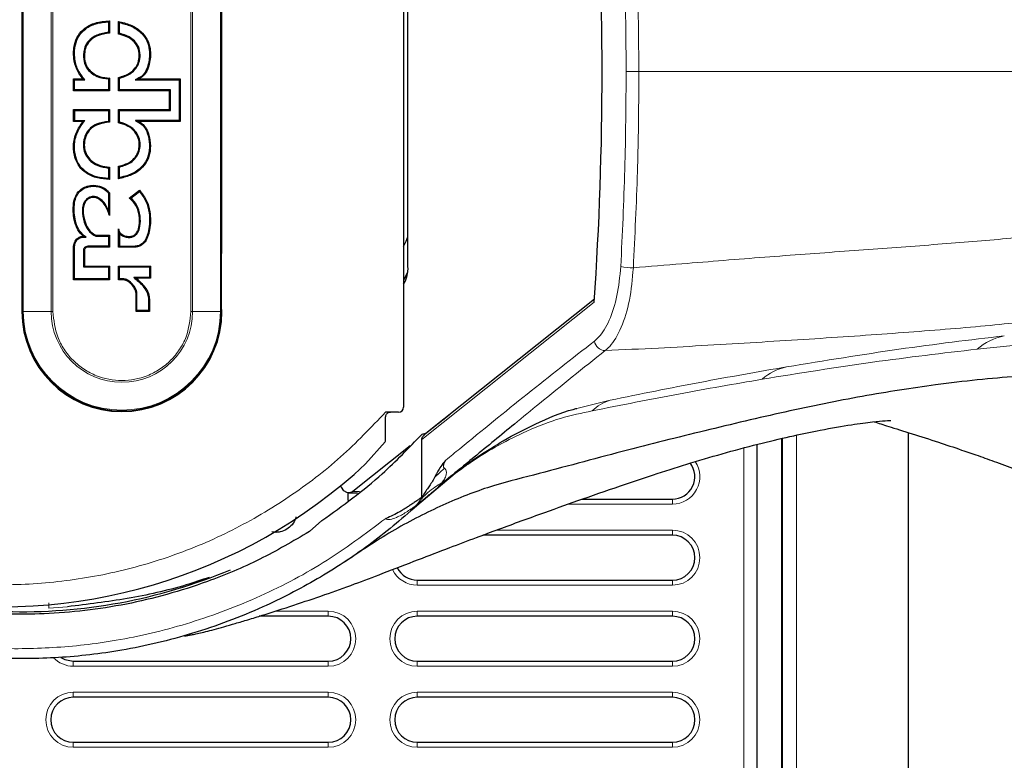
# Model space of a CAD drawing. Header units: millimetres. Extents: x 1 to 419, y 2 to 295.
# Tile 17 of 60: x 62 to 82, y 128 to 143. Entities that reach past the tile are written whole.
import ezdxf

# ---------------------------------------------------------------- set-up
doc = ezdxf.new("R2010")
doc.units = ezdxf.units.MM

msp = doc.modelspace()

# ---------------------------------------------------------------- linework, layer by layer
at = {"color": 7, "linetype": 'Continuous', "lineweight": 25}
for p, q in [((70.1359, 148.8743), (70.1359, 135.4526)), ((62.5026, 146.9635), (62.5026, 137.3635)), ((66.5026, 138.5679), (66.5026, 146.9635)), ((70.2232, 138.2635), (70.2232, 146.0635)), ((64.2379, 143.1548), (64.2379, 142.9445)), ((64.2555, 143.1726), (64.2555, 142.9283)), ((64.4342, 142.9102), (64.4342, 143.1595)), ((64.4518, 142.9244), (64.4518, 143.1382)), ((63.5382, 142.0137), (63.7239, 142.0137)), ((63.5382, 141.777), (63.5382, 142.0137)), ((63.5382, 142.0137), (63.5558, 141.996)), ((63.5558, 141.7946), (63.5558, 141.996)), ((63.5558, 141.996), (63.7637, 141.996)), ((63.7637, 141.996), (63.7239, 142.0137)), ((64.2379, 142.0126), (64.2379, 141.7946)), ((64.2555, 142.0289), (64.2555, 141.777)), ((64.4342, 141.7767), (64.4342, 142.0403)), ((64.4518, 141.7943), (64.4518, 142.0265)), ((64.8454, 142.0137), (64.7665, 141.996)), ((64.7665, 141.996), (65.6476, 141.996)), ((64.8454, 142.0137), (65.6652, 142.0137)), ((65.6652, 142.0137), (65.6476, 141.996)), ((65.6476, 141.996), (65.6476, 141.1801)), ((65.6652, 142.0137), (65.6652, 141.1625)), ((63.5382, 141.777), (63.5558, 141.7946)), ((64.2555, 141.777), (63.5382, 141.777)), ((64.2379, 141.7946), (63.5558, 141.7946)), ((64.2555, 141.777), (64.2379, 141.7946)), ((64.4342, 141.7767), (64.4518, 141.7943)), ((65.4581, 141.7767), (64.4342, 141.7767)), ((65.4758, 141.7943), (64.4518, 141.7943)), ((65.4581, 141.7767), (65.4758, 141.7943)), ((65.4581, 141.3992), (65.4581, 141.7767)), ((65.4758, 141.3815), (65.4758, 141.7943)), ((63.5382, 141.3992), (64.2555, 141.3992)), ((63.5382, 141.1625), (63.5382, 141.3992)), ((63.5558, 141.3815), (63.5382, 141.3992)), ((63.5558, 141.3815), (64.2379, 141.3815)), ((63.5558, 141.3815), (63.5558, 141.1801)), ((64.2555, 141.3992), (64.2379, 141.3815)), ((64.2379, 141.3815), (64.2379, 141.1639)), ((64.2555, 141.3992), (64.2555, 141.1478)), ((64.4342, 141.3992), (65.4581, 141.3992)), ((64.4342, 141.1355), (64.4342, 141.3992)), ((64.4342, 141.3992), (64.4518, 141.3815)), ((64.4518, 141.3815), (65.4758, 141.3815)), ((64.4518, 141.1494), (64.4518, 141.3815)), ((65.4581, 141.3992), (65.4758, 141.3815)), ((63.5382, 141.1625), (63.5558, 141.1801)), ((63.5558, 141.1801), (63.7613, 141.1801)), ((63.7233, 141.1625), (63.7613, 141.1801)), ((64.8463, 141.1625), (64.7737, 141.1801)), ((65.6476, 141.1801), (64.7737, 141.1801)), ((65.6652, 141.1625), (65.6476, 141.1801)), ((63.7233, 141.1625), (63.5382, 141.1625)), ((65.6652, 141.1625), (64.8463, 141.1625)), ((64.2379, 140.2322), (64.2379, 140.0206)), ((64.2555, 140.2482), (64.2555, 140.0026)), ((64.4342, 140.0184), (64.4342, 140.2662)), ((64.4518, 140.0394), (64.4518, 140.2518)), ((64.2379, 139.729), (64.2379, 139.3814)), ((64.2555, 139.7357), (64.2555, 139.2862)), ((64.6497, 139.6306), (64.8556, 139.7882)), ((64.6785, 139.6305), (64.8536, 139.7645)), ((64.4342, 138.6526), (64.4342, 139.0158)), ((63.7861, 138.8495), (63.7338, 138.8673)), ((63.986, 138.8893), (63.9832, 138.8717)), ((63.9832, 138.8717), (64.2379, 138.8717)), ((63.986, 138.8893), (64.2555, 138.8893)), ((64.2555, 138.8893), (64.2379, 138.8717)), ((64.2379, 138.8717), (64.2379, 138.6703)), ((64.2555, 138.8893), (64.2555, 138.6526)), ((64.4518, 138.9316), (64.4518, 138.6703)), ((63.5382, 137.9997), (63.5382, 138.6725)), ((63.5558, 138.0174), (63.5558, 138.6715)), ((63.8214, 138.6526), (63.8205, 138.6703)), ((64.2379, 138.6703), (63.8205, 138.6703)), ((64.2555, 138.6526), (63.8214, 138.6526)), ((64.2555, 138.6526), (64.2379, 138.6703)), ((64.4342, 138.6526), (64.4518, 138.6703)), ((64.7698, 138.6526), (64.4342, 138.6526)), ((64.4518, 138.6703), (64.7698, 138.6703)), ((63.7344, 138.5826), (63.7344, 138.2545)), ((63.752, 138.5826), (63.752, 138.2721)), ((66.4963, 137.4035), (66.4963, 138.5235)), ((66.497, 138.5635), (66.5026, 138.5679)), ((63.752, 138.2721), (63.7344, 138.2545)), ((63.7344, 138.2545), (64.2379, 138.2545)), ((63.752, 138.2721), (64.2555, 138.2721)), ((64.2555, 138.2721), (64.2379, 138.2545)), ((64.2379, 138.2545), (64.2379, 138.0174)), ((64.2555, 138.2721), (64.2555, 137.9997)), ((64.4342, 138.2719), (65.0718, 138.2719)), ((64.4342, 137.9997), (64.4342, 138.2719)), ((64.4342, 138.2719), (64.4518, 138.2542)), ((64.4518, 138.2542), (65.0542, 138.2542)), ((64.4518, 138.0174), (64.4518, 138.2542)), ((65.0718, 138.2719), (65.0542, 138.2542)), ((65.0542, 138.2542), (65.0542, 138.0458)), ((65.0718, 138.2719), (65.0718, 138.0282)), ((64.7903, 138.0282), (64.7398, 138.0458)), ((65.0542, 138.0458), (64.7398, 138.0458)), ((65.0718, 138.0282), (64.7903, 138.0282)), ((65.0718, 138.0282), (65.0542, 138.0458)), ((70.2151, 138.1413), (70.1359, 137.9928)), ((63.5382, 137.9997), (63.5558, 138.0174)), ((64.2555, 137.9997), (63.5382, 137.9997)), ((64.2379, 138.0174), (63.5558, 138.0174)), ((64.2555, 137.9997), (64.2379, 138.0174)), ((64.4342, 137.9997), (64.4518, 138.0174)), ((64.5089, 137.9997), (64.4342, 137.9997)), ((64.5089, 138.0174), (64.4518, 138.0174)), ((64.7871, 137.3636), (64.7871, 137.7218)), ((64.8047, 137.3812), (64.8047, 137.7218)), ((65.0351, 137.6061), (65.0351, 137.3812)), ((65.0528, 137.6061), (65.0528, 137.3636)), ((73.9519, 137.6086), (70.5504, 134.8978)), ((64.7871, 137.3636), (64.8047, 137.3812)), ((65.0528, 137.3636), (64.7871, 137.3636)), ((65.0351, 137.3812), (64.8047, 137.3812)), ((65.0528, 137.3636), (65.0351, 137.3812)), ((66.497, 137.3635), (66.497, 137.3635)), ((66.5025, 137.359), (66.497, 137.3635)), ((70.0359, 135.3526), (69.7759, 135.3526)), ((71.0457, 135.2926), (70.5755, 134.9203)), ((80.2339, 114.8885), (80.2339, 134.9438)), ((69.3771, 134.3168), (69.7663, 134.7607)), ((69.7663, 134.7607), (69.7759, 134.7754)), ((70.5007, 133.6479), (70.5007, 134.8026)), ((77.2007, 134.7054), (77.2007, 117.5635)), ((77.6907, 134.8239), (77.6907, 116.8335)), ((77.7107, 116.8335), (77.7107, 134.8286)), ((70.2686, 134.6773), (69.1203, 133.7682)), ((70.8605, 133.8891), (71.1332, 134.1087)), ((69.022, 133.7387), (69.022, 133.5881)), ((69.0399, 133.7372), (69.2142, 133.7372)), ((73.707, 133.6135), (75.5107, 133.6135)), ((68.5007, 133.1835), (68.2526, 132.9636)), ((67.5808, 132.9489), (67.5016, 132.9624)), ((75.5107, 132.8935), (71.718, 132.8935)), ((70.4107, 131.9935), (75.5107, 131.9935)), ((68.6307, 131.2735), (67.2493, 131.2735)), ((75.5107, 131.2735), (70.4107, 131.2735)), ((63.5307, 130.3735), (68.6307, 130.3735)), ((70.4107, 130.3735), (75.5107, 130.3735)), ((68.6307, 129.6535), (63.5307, 129.6535)), ((75.5107, 129.6535), (70.4107, 129.6535)), ((63.5307, 128.7535), (68.6307, 128.7535)), ((70.4107, 128.7535), (75.5107, 128.7535))]:
    msp.add_line(p, q, dxfattribs=at)
at = {"color": 7, "linetype": 'Continuous', "lineweight": 18}
for p, q in [((62.5164, 146.9635), (62.5164, 137.3635)), ((62.5311, 146.9635), (62.5311, 137.3635)), ((63.0879, 146.9635), (63.0879, 137.3635)), ((63.1233, 146.9635), (63.1233, 137.3635)), ((65.8818, 137.3635), (65.8818, 146.9635)), ((65.9172, 137.3635), (65.9172, 146.9635)), ((66.4741, 137.3635), (66.4741, 146.9635)), ((66.4887, 137.3635), (66.4887, 146.9635)), ((74.5865, 142.1635), (74.84, 142.1635)), ((64.7698, 138.6526), (64.7698, 138.6703)), ((63.752, 138.5826), (63.7344, 138.5826)), ((64.5089, 137.9997), (64.5089, 138.0174)), ((64.8047, 137.7218), (64.7871, 137.7218)), ((65.0528, 137.6061), (65.0351, 137.6061)), ((73.9478, 137.5497), (70.5007, 134.8026)), ((62.5164, 137.3635), (62.5026, 137.3635)), ((62.5311, 137.3635), (62.5164, 137.3635)), ((63.0879, 137.3635), (62.5311, 137.3635)), ((63.1233, 137.3635), (63.0879, 137.3635)), ((65.8818, 137.3635), (65.9172, 137.3635)), ((65.9172, 137.3635), (66.4741, 137.3635)), ((66.4741, 137.3635), (66.4887, 137.3635)), ((66.4887, 137.3635), (66.497, 137.3635)), ((82.7269, 136.7244), (81.6066, 136.6109)), ((73.6016, 135.427), (74.2666, 135.5912)), ((77.9934, 134.8937), (77.9934, 116.8126)), ((76.9407, 134.6368), (76.9407, 117.5835)), ((71.1249, 134.0938), (70.3987, 133.4774)), ((70.951, 134.2335), (70.7522, 134.046)), ((71.1249, 134.0938), (70.8823, 133.8978)), ((69.1203, 133.7682), (69.2541, 133.7682)), ((75.5107, 133.5135), (73.4251, 133.5135)), ((75.5107, 133.6135), (75.5107, 133.5135)), ((71.9869, 132.9935), (75.5107, 132.9935)), ((75.5107, 132.8935), (75.5107, 132.9935)), ((70.4107, 131.8935), (70.4107, 131.9935)), ((75.5107, 131.9935), (75.5107, 131.8935)), ((75.5107, 131.8935), (70.4107, 131.8935)), ((63.0402, 131.5379), (63.0402, 131.437)), ((63.0398, 131.437), (63.4169, 131.4626)), ((67.5634, 131.3735), (68.6307, 131.3735)), ((68.6307, 131.2735), (68.6307, 131.3735)), ((70.4107, 131.3735), (75.5107, 131.3735)), ((70.4107, 131.3735), (70.4107, 131.2735)), ((75.5107, 131.2735), (75.5107, 131.3735)), ((63.5307, 130.2735), (63.5307, 130.3735)), ((68.6307, 130.3735), (68.6307, 130.2735)), ((70.4107, 130.2735), (70.4107, 130.3735)), ((75.5107, 130.3735), (75.5107, 130.2735)), ((68.6307, 130.2735), (63.5307, 130.2735)), ((75.5107, 130.2735), (70.4107, 130.2735)), ((63.5307, 129.7535), (68.6307, 129.7535)), ((63.5307, 129.7535), (63.5307, 129.6535)), ((68.6307, 129.6535), (68.6307, 129.7535)), ((70.4107, 129.7535), (75.5107, 129.7535)), ((70.4107, 129.7535), (70.4107, 129.6535)), ((75.5107, 129.6535), (75.5107, 129.7535)), ((63.5307, 128.6535), (63.5307, 128.7535)), ((68.6307, 128.6535), (63.5307, 128.6535)), ((68.6307, 128.7535), (68.6307, 128.6535)), ((70.4107, 128.6535), (70.4107, 128.7535)), ((75.5107, 128.6535), (70.4107, 128.6535)), ((75.5107, 128.7535), (75.5107, 128.6535))]:
    msp.add_line(p, q, dxfattribs=at)
at = {"color": 7, "linetype": 'Continuous', "lineweight": 25, "flags": 128}
for points in [[(70.1359, 138.6614), (70.185, 138.7705), (70.2232, 138.8585)], [(69.1203, 133.7682), (69.0617, 133.7394), (69.0018, 133.744), (68.9441, 133.7816), (68.8917, 133.8503), (68.8756, 133.88)], [(63.2849, 130.4465), (63.3585, 130.4077), (63.5307, 130.3735)]]:
    msp.add_lwpolyline(points, dxfattribs=at)
at = {"color": 7, "linetype": 'Continuous', "lineweight": 25}
for centre, radius, start, end in [((6.6761, 142.1635), 67.4298, 356.076589, 3.923411), ((69.628, 138.2259), 0.5963, 328.38158, 3.60855), ((64.5026, 137.3635), 2, 180, 359.87199), ((70.0359, 135.4526), 0.1, 270, 360), ((62.1026, 142.1635), 10.7, 260.07454, 312.83308), ((75.5107, 134.0635), 0.45, 270, 37.43979), ((75.5107, 132.4435), 0.45, 270, 90), ((62.5007, 142.1635), 10.8, 268.23627, 292.72264), ((70.4107, 132.4435), 0.45, 206.64811, 270), ((68.6307, 130.8235), 0.45, 270, 90), ((70.4107, 130.8235), 0.45, 90, 270), ((75.5107, 130.8235), 0.45, 270, 90), ((63.5307, 129.2035), 0.45, 90, 270), ((68.6307, 129.2035), 0.45, 270, 90), ((70.4107, 129.2035), 0.45, 90, 270), ((75.5107, 129.2035), 0.45, 270, 90)]:
    msp.add_arc(centre, radius, start, end, dxfattribs=at)
at = {"color": 7, "linetype": 'Continuous', "lineweight": 18}
for centre, radius, start, end in [((74.7194, 139.3633), 1.1259, 257.65592, 270.55823), ((64.5026, 137.3635), 1.9861, 180, 360), ((64.5026, 137.3635), 1.9715, 180, 360), ((64.5026, 137.3635), 1.4146, 180, 360), ((82.426, 135.6349), 1.2744, 102.55987, 130.01636), ((74.1706, 136.801), 0.2184, 187.43793, 269.36527), ((78.0252, 135.2015), 1.0812, 102.27823, 131.53495), ((74.562, 134.6757), 0.962, 107.88448, 133.11062), ((75.5107, 134.0635), 0.55, 270, 33.50106), ((70.883, 133.8646), 0.0333, 91.15427, 132.44611), ((75.5107, 132.4435), 0.55, 270, 90), ((70.4107, 132.4435), 0.55, 205.69948, 270), ((68.6307, 130.8235), 0.55, 270, 90), ((70.4107, 130.8235), 0.55, 90, 270), ((75.5107, 130.8235), 0.55, 270, 90), ((63.5307, 130.8235), 0.55, 223.39695, 270), ((63.5307, 129.2035), 0.55, 90, 270), ((68.6307, 129.2035), 0.55, 270, 90), ((70.4107, 129.2035), 0.55, 90, 270), ((75.5107, 129.2035), 0.55, 270, 90)]:
    msp.add_arc(centre, radius, start, end, dxfattribs=at)
at = {"color": 7, "linetype": 'Continuous', "lineweight": 25}
for centre, major_axis, ratio, start_param, end_param in [((66.497, 138.5235), (0, 0.04), 0.0174551, 0.0139626, 1.5707963), ((66.497, 137.4035), (0, 0.04), 0.0174551, 1.5707963, 3.12763), ((71.7668, 129.5464), (18.1801, 2.8472), 0.2985871, 1.5895713, 1.593691)]:
    msp.add_ellipse(centre, major_axis=major_axis, ratio=ratio, start_param=start_param, end_param=end_param, dxfattribs=at)
at = {"color": 7, "linetype": 'Continuous', "lineweight": 18}
for points, knots in [([(74.5865, 142.1635), (74.582, 142.8142), (74.573, 144.1183), (74.5102, 145.4142), (74.4787, 146.0635)], [0, 0, 0, 0, 0.4989334, 1, 1, 1, 1]), ([(74.7304, 146.0895), (74.7376, 145.9572), (74.7734, 145.2957), (74.8257, 143.988), (74.835, 142.8089), (74.84, 142.1635)], [0, 0, 0, 0, 0.1016112, 0.5081906, 1, 1, 1, 1]), ([(74.4787, 138.2635), (74.5101, 138.91), (74.5729, 140.2058), (74.582, 141.51), (74.5865, 142.1635)], [0, 0, 0, 0, 0.4989333, 1, 1, 1, 1]), ([(74.84, 142.1635), (74.8398, 142.0301), (74.8385, 141.3633), (74.8176, 140.0508), (74.7612, 138.879), (74.7304, 138.2375)], [0, 0, 0, 0, 0.1016112, 0.5081906, 1, 1, 1, 1]), ([(74.84, 142.1635), (75.5787, 142.1635), (77.0581, 142.1635), (79.1289, 142.1635), (80.9142, 142.1635), (82.4194, 142.1635), (83.6813, 142.1635), (84.8251, 142.1635), (85.8484, 142.1635), (86.7183, 142.1635), (87.435, 142.1635), (88.038, 142.1635), (88.8909, 142.1635), (90.1222, 142.1635), (92.0107, 142.1635), (94.0985, 142.1635), (96.391, 142.1635), (98.87, 142.1635), (101.3338, 142.1635), (103.7524, 142.1635), (106.0555, 142.1635), (108.4254, 142.1635), (110.0208, 142.1635), (110.8184, 142.1635)], [0, 0, 0, 0, 0.0323622, 0.0648227, 0.097186, 0.1220962, 0.1470942, 0.1720924, 0.1970029, 0.2220217, 0.2471183, 0.272275, 0.297376, 0.3768647, 0.4563892, 0.5358773, 0.6127192, 0.6895934, 0.7664361, 0.8248049, 0.8831922, 0.9416015, 1, 1, 1, 1]), ([(74.7304, 138.2375), (75.0544, 138.2642), (75.9506, 138.3382), (77.3723, 138.4531), (78.9643, 138.5689), (80.4711, 138.679), (81.8801, 138.79), (83.18, 138.9106), (84.3668, 139.0386), (85.4308, 139.1726), (86.4191, 139.3171), (87.2677, 139.475), (87.9723, 139.6406), (88.5672, 139.7963), (89.1139, 139.9343), (89.94, 140.0927), (91.1597, 140.1969), (92.7706, 140.219), (94.5221, 140.1893), (96.3958, 140.1024), (98.4124, 139.9575), (100.5719, 139.7554), (102.9056, 139.4807), (105.394, 139.1393), (107.9663, 138.7566), (109.7067, 138.4866), (110.5752, 138.3512), (110.5752, 138.3512)], [0, 0, 0, 0, 0.01406874, 0.03890723, 0.06383864, 0.08877403, 0.11361796, 0.1384281, 0.16332631, 0.18822465, 0.21303495, 0.24182874, 0.27068097, 0.29967148, 0.32871736, 0.35767398, 0.42315304, 0.48863773, 0.55201946, 0.61544049, 0.67886121, 0.74224251, 0.80664619, 0.87108036, 0.93554906, 0.99999984, 1, 1, 1, 1]), ([(73.9541, 136.7728), (73.9819, 136.7967), (74.0905, 136.8904), (74.2587, 137.1687), (74.4198, 137.6647), (74.4591, 138.0639), (74.4787, 138.2635)], [0, 0, 0, 0, 0.1028051, 0.4024855, 0.7012221, 1, 1, 1, 1]), ([(74.7304, 138.2375), (74.7103, 138.0158), (74.67, 137.5727), (74.4975, 137.022), (74.316, 136.7131), (74.1983, 136.6092), (74.1682, 136.5827)], [0, 0, 0, 0, 0.2988517, 0.597577, 0.897207, 1, 1, 1, 1]), ([(63.1233, 137.3635), (63.1417, 137.19), (63.17, 136.9231), (63.342, 136.6019), (63.52, 136.3812), (63.741, 136.202), (64.0621, 136.0354), (64.5026, 135.9509), (64.943, 136.0354), (65.2641, 136.202), (65.4851, 136.3812), (65.6631, 136.6019), (65.8351, 136.9231), (65.8634, 137.19), (65.8818, 137.3635)], [0, 0, 0, 0, 0.1197284, 0.1841803, 0.25, 0.3158197, 0.3802716, 0.5, 0.6197284, 0.6841803, 0.75, 0.8158197, 0.8802716, 1, 1, 1, 1]), ([(82.5138, 137.1562), (82.4502, 137.1488), (81.9294, 137.0884), (80.7794, 136.9906), (79.0646, 136.8632), (77.2005, 136.7475), (75.5569, 136.6478), (74.5243, 136.5994), (74.1682, 136.5827)], [0, 0, 0, 0, 0.0298356, 0.2443904, 0.4583954, 0.6729661, 0.8872525, 1, 1, 1, 1]), ([(77.7953, 136.2579), (78.5553, 136.3816), (80.0785, 136.6296), (81.4578, 136.7956), (82.1489, 136.8788)], [0, 0, 0, 0, 0.498919, 1, 1, 1, 1]), ([(70.9815, 134.3937), (71.0744, 134.4696), (71.6152, 134.9115), (72.6039, 135.7199), (73.5041, 136.4218), (73.9541, 136.7728)], [0, 0, 0, 0, 0.0939633, 0.5469784, 1, 1, 1, 1]), ([(74.1682, 136.5827), (73.7293, 136.2334), (73.1211, 135.7495), (72.5194, 135.2524), (72.352, 135.1141)], [0, 0, 0, 0, 0.7217619, 1, 1, 1, 1]), ([(81.6066, 136.6109), (80.9173, 136.5302), (79.537, 136.3686), (78.0518, 136.1301), (77.3083, 136.0108)], [0, 0, 0, 0, 0.4993477, 1, 1, 1, 1]), ([(74.2666, 135.5912), (74.871, 135.7137), (76.0812, 135.959), (77.2235, 136.1582), (77.7953, 136.2579)], [0, 0, 0, 0, 0.499449, 1, 1, 1, 1]), ([(77.3083, 136.0108), (76.7535, 135.9147), (75.6431, 135.7224), (74.4843, 135.4928), (73.9046, 135.378)], [0, 0, 0, 0, 0.49967605, 1, 1, 1, 1]), ([(69.7759, 135.3526), (69.4838, 135.0464), (68.8926, 134.4265), (67.8576, 133.6381), (66.7199, 132.9685), (65.4931, 132.4496), (64.2098, 132.0924), (62.9026, 131.9086), (61.6018, 131.8817), (60.7532, 131.9991), (60.3341, 132.057)], [0, 0, 0, 0, 0.1214479, 0.2458902, 0.3724121, 0.5, 0.6275879, 0.7541098, 0.8785521, 1, 1, 1, 1]), ([(73.9046, 135.378), (73.697, 135.3351), (73.2777, 135.2485), (72.6435, 135.0048), (72.0378, 134.7005), (71.5423, 134.3984), (71.2414, 134.1789), (71.1249, 134.0938)], [0, 0, 0, 0, 0.2374854, 0.4796615, 0.6752438, 0.874216, 1, 1, 1, 1]), ([(70.9815, 134.3937), (70.9734, 134.3803), (70.96, 134.3581), (70.9456, 134.3271), (70.937, 134.302), (70.9331, 134.2821), (70.9335, 134.2649), (70.936, 134.2537), (70.9406, 134.2443), (70.9458, 134.2378), (70.9495, 134.2348), (70.951, 134.2335)], [0, 0, 0, 0, 0.303356, 0.5023434, 0.6365405, 0.7771887, 0.8407615, 0.8941211, 0.9331304, 0.9722109, 1, 1, 1, 1]), ([(70.951, 134.2335), (70.9534, 134.2316), (70.9581, 134.2279), (70.9649, 134.221), (70.971, 134.2135), (70.9785, 134.2023), (70.9854, 134.1873), (70.9962, 134.1467), (70.987, 134.0856), (70.9558, 134.0118), (70.9203, 133.9652), (70.9025, 133.9418)], [0, 0, 0, 0, 0.013795, 0.0268698, 0.0399642, 0.0538573, 0.0861871, 0.1258905, 0.3270513, 0.6620249, 1, 1, 1, 1]), ([(70.8823, 133.8978), (70.8798, 133.8958), (70.8567, 133.8767), (70.8152, 133.8422), (70.7549, 133.7918), (70.6856, 133.7339), (70.6033, 133.6654), (70.5003, 133.5803), (70.4263, 133.5205), (70.384, 133.4864)], [0, 0, 0, 0, 0.01478915, 0.13910425, 0.25014291, 0.37885983, 0.55755579, 0.7471268, 1, 1, 1, 1]), ([(70.902, 133.9413), (70.8851, 133.9221), (70.8638, 133.8979), (70.841, 133.8753), (70.8349, 133.8694), (70.8337, 133.8679), (70.8337, 133.8677), (70.8339, 133.8678), (70.8344, 133.8681), (70.8348, 133.8684), (70.8354, 133.8689), (70.8361, 133.8694), (70.8374, 133.8704), (70.8412, 133.8734), (70.8492, 133.8799), (70.8558, 133.8853), (70.8605, 133.8891)], [0, 0, 0, 0, 0.5924898, 0.7494535, 0.827988, 0.8476296, 0.8548586, 0.862398, 0.8651689, 0.8679666, 0.870004, 0.8720369, 0.8753509, 0.8838422, 0.9174965, 1, 1, 1, 1]), ([(70.3842, 133.487), (70.3195, 133.4403), (70.1952, 133.3505), (70.0213, 133.2558), (69.8939, 133.2092), (69.8242, 133.2034), (69.7973, 133.2124), (69.7866, 133.2203), (69.783, 133.2252), (69.7812, 133.2277)], [0, 0, 0, 0, 0.3511042, 0.6745924, 0.8658499, 0.9429215, 0.9731153, 0.9868298, 1, 1, 1, 1]), ([(70.3987, 133.4773), (70.3976, 133.4774), (70.3953, 133.4774), (70.3882, 133.4827), (70.384, 133.4862), (70.3839, 133.4863)], [0, 0, 0, 0, 0.49555802, 0.99111603, 1, 1, 1, 1]), ([(60.1807, 130.8337), (60.1807, 130.8337), (60.3664, 130.7982), (60.9219, 130.7052), (61.8944, 130.6153), (63.1155, 130.6245), (64.4222, 130.7714), (65.795, 131.0921), (67.1945, 131.6102), (68.5491, 132.3092), (69.3705, 132.9215), (69.7812, 133.2277)], [0, 0, 0, 0, 0.00000399, 0.06544107, 0.19221197, 0.31935419, 0.4459703, 0.58476737, 0.72353627, 0.86175804, 1, 1, 1, 1])]:
    msp.add_open_spline(points, degree=3, knots=knots, dxfattribs=at)
at = {"color": 7, "linetype": 'Continuous', "lineweight": 25}
for points, knots in [([(63.7239, 142.0137), (63.6783, 142.0754), (63.5872, 142.1987), (63.5296, 142.4377), (63.5368, 142.6722), (63.6181, 142.8844), (63.7642, 143.0416), (63.984, 143.153), (64.158, 143.1655), (64.2555, 143.1726)], [0, 0, 0, 0, 0.1389574, 0.2774748, 0.4394392, 0.5613731, 0.6840241, 0.8231349, 1, 1, 1, 1]), ([(63.7637, 141.996), (63.7116, 142.0605), (63.6072, 142.1898), (63.5462, 142.44), (63.5559, 142.6761), (63.6369, 142.8803), (63.78, 143.0306), (63.9878, 143.1339), (64.1503, 143.1475), (64.2379, 143.1548)], [0, 0, 0, 0, 0.1514689, 0.3037126, 0.4633206, 0.5818457, 0.701062, 0.8388706, 1, 1, 1, 1]), ([(64.2555, 143.1726), (64.2526, 143.1696), (64.2467, 143.1637), (64.2408, 143.1578), (64.2379, 143.1548)], [0, 0, 0, 0, 0.4999996, 1, 1, 1, 1]), ([(64.4342, 143.1595), (64.5142, 143.1414), (64.675, 143.1051), (64.877, 142.9837), (65.0149, 142.8133), (65.0824, 142.5964), (65.0725, 142.3733), (65.016, 142.189), (64.9398, 142.0713), (64.8757, 142.0322), (64.8454, 142.0137)], [0, 0, 0, 0, 0.1562107, 0.3137926, 0.4399578, 0.5666258, 0.7392169, 0.8579402, 0.9328387, 1, 1, 1, 1]), ([(64.4342, 143.1595), (64.4371, 143.156), (64.443, 143.1489), (64.4489, 143.1418), (64.4518, 143.1382)], [0, 0, 0, 0, 0.4999995, 1, 1, 1, 1]), ([(64.4518, 143.1382), (64.5316, 143.1188), (64.6922, 143.0798), (64.8867, 142.9511), (65.0118, 142.7793), (65.066, 142.5664), (65.0511, 142.3565), (64.9933, 142.1842), (64.9194, 142.0758), (64.8359, 142.0278), (64.7841, 142.0041), (64.7665, 141.996)], [0, 0, 0, 0, 0.1550036, 0.311603, 0.4303533, 0.549491, 0.7203866, 0.8212395, 0.8918579, 0.9630623, 1, 1, 1, 1]), ([(64.2379, 142.9445), (64.1557, 142.9314), (64.0224, 142.9102), (63.8633, 142.8088), (63.7704, 142.6897), (63.7303, 142.532), (63.734, 142.3762), (63.7911, 142.2316), (63.8837, 142.1303), (64.0317, 142.04), (64.1586, 142.0231), (64.2379, 142.0126)], [0, 0, 0, 0, 0.16183379, 0.26271663, 0.36428962, 0.45092232, 0.57854651, 0.66488445, 0.75116159, 0.84448344, 1, 1, 1, 1]), ([(64.2555, 142.9283), (64.1732, 142.9167), (64.0411, 142.898), (63.8826, 142.8019), (63.7897, 142.6886), (63.7484, 142.536), (63.7508, 142.3854), (63.8036, 142.2454), (63.8911, 142.1473), (64.0262, 142.0637), (64.1561, 142.0371), (64.2405, 142.0301), (64.2555, 142.0289)], [0, 0, 0, 0, 0.1638896, 0.2630365, 0.3628848, 0.4479448, 0.5734222, 0.6571955, 0.7409548, 0.8308582, 0.9700032, 1, 1, 1, 1]), ([(64.2555, 142.9283), (64.2526, 142.931), (64.2467, 142.9364), (64.2408, 142.9418), (64.2379, 142.9445)], [0, 0, 0, 0, 0.4999997, 1, 1, 1, 1]), ([(64.4342, 142.9102), (64.4371, 142.9126), (64.443, 142.9173), (64.4489, 142.922), (64.4518, 142.9244)], [0, 0, 0, 0, 0.4999998, 1, 1, 1, 1]), ([(64.4342, 142.0403), (64.5146, 142.0636), (64.6422, 142.1006), (64.7676, 142.2216), (64.837, 142.3429), (64.8542, 142.4856), (64.8352, 142.6363), (64.7556, 142.7561), (64.6236, 142.8586), (64.5092, 142.8898), (64.4342, 142.9102)], [0, 0, 0, 0, 0.1885145, 0.2990875, 0.3904595, 0.5039073, 0.6223677, 0.7313231, 0.824022, 1, 1, 1, 1]), ([(64.4518, 142.0265), (64.5318, 142.0513), (64.6606, 142.0914), (64.7874, 142.2171), (64.8568, 142.3466), (64.8728, 142.4983), (64.847, 142.6552), (64.7601, 142.7768), (64.6296, 142.8739), (64.5197, 142.9051), (64.4518, 142.9244)], [0, 0, 0, 0, 0.1860976, 0.2995182, 0.3937247, 0.5129992, 0.6377081, 0.7442482, 0.8420574, 1, 1, 1, 1]), ([(64.2555, 142.0289), (64.2526, 142.0262), (64.2467, 142.0207), (64.2408, 142.0153), (64.2379, 142.0126)], [0, 0, 0, 0, 0.4999998, 1, 1, 1, 1]), ([(64.4518, 142.0265), (64.4489, 142.0288), (64.443, 142.0334), (64.4371, 142.038), (64.4342, 142.0403)], [0, 0, 0, 0, 0.5, 1, 1, 1, 1]), ([(64.2379, 140.0206), (64.156, 140.0276), (63.9915, 140.0417), (63.7839, 140.1403), (63.6432, 140.2878), (63.5616, 140.4802), (63.5394, 140.7197), (63.6088, 140.977), (63.7119, 141.1143), (63.7613, 141.1801)], [0, 0, 0, 0, 0.1512297, 0.303853, 0.4125049, 0.5210388, 0.6842886, 0.8488378, 1, 1, 1, 1]), ([(64.7737, 141.1801), (64.8217, 141.1557), (64.9186, 141.1066), (65.0147, 140.9495), (65.0599, 140.7534), (65.0557, 140.5407), (64.9844, 140.3461), (64.8386, 140.1833), (64.6493, 140.0847), (64.5082, 140.0523), (64.4518, 140.0394)], [0, 0, 0, 0, 0.1008501, 0.2035246, 0.3372368, 0.4818016, 0.6027324, 0.7241946, 0.8897875, 1, 1, 1, 1]), ([(64.2555, 140.0026), (64.1736, 140.0082), (64.0091, 140.0195), (63.7968, 140.1112), (63.6444, 140.254), (63.5517, 140.4451), (63.5218, 140.6836), (63.5749, 140.9461), (63.6745, 141.0913), (63.7233, 141.1625)], [0, 0, 0, 0, 0.1493156, 0.2998538, 0.4118451, 0.5238792, 0.680699, 0.8436399, 1, 1, 1, 1]), ([(64.2379, 141.1639), (64.1556, 141.1528), (64.026, 141.1351), (63.8714, 141.0412), (63.784, 140.9286), (63.736, 140.7903), (63.728, 140.6436), (63.7685, 140.4997), (63.853, 140.3806), (63.9919, 140.2829), (64.1288, 140.2449), (64.2187, 140.2344), (64.2379, 140.2322)], [0, 0, 0, 0, 0.1615886, 0.2547581, 0.3484014, 0.4364892, 0.5396839, 0.6327893, 0.7258641, 0.8215998, 0.9619459, 1, 1, 1, 1]), ([(64.2555, 141.1478), (64.1732, 141.1379), (64.0451, 141.1225), (63.891, 141.0345), (63.8042, 140.9283), (63.7557, 140.7968), (63.745, 140.6571), (63.7797, 140.5179), (63.858, 140.4013), (63.9877, 140.3049), (64.1284, 140.2624), (64.2252, 140.2516), (64.2555, 140.2482)], [0, 0, 0, 0, 0.1635515, 0.2547934, 0.3465888, 0.4313163, 0.5309297, 0.6217868, 0.7126714, 0.8054443, 0.9391305, 1, 1, 1, 1]), ([(64.2555, 141.1478), (64.2526, 141.1505), (64.2467, 141.1559), (64.2408, 141.1613), (64.2379, 141.1639)], [0, 0, 0, 0, 0.4999999, 1, 1, 1, 1]), ([(64.8463, 141.1625), (64.8746, 141.1437), (64.9425, 141.0988), (65.0245, 140.9679), (65.074, 140.7823), (65.0774, 140.5693), (65.016, 140.3658), (64.878, 140.1909), (64.6728, 140.0725), (64.5127, 140.0362), (64.4342, 140.0184)], [0, 0, 0, 0, 0.0645281, 0.1546197, 0.2874365, 0.4289818, 0.5574136, 0.6864303, 0.8460871, 1, 1, 1, 1]), ([(64.4342, 141.1355), (64.4371, 141.1379), (64.443, 141.1425), (64.4489, 141.1471), (64.4518, 141.1494)], [0, 0, 0, 0, 0.4999998, 1, 1, 1, 1]), ([(64.4342, 140.2662), (64.5151, 140.2882), (64.6404, 140.3222), (64.7718, 140.4405), (64.8368, 140.5585), (64.856, 140.6935), (64.8378, 140.8316), (64.7675, 140.9573), (64.6465, 141.0654), (64.5265, 141.1127), (64.4479, 141.1321), (64.4342, 141.1355)], [0, 0, 0, 0, 0.1891449, 0.2925901, 0.3965032, 0.4915372, 0.6009511, 0.7103056, 0.8142843, 0.9674141, 1, 1, 1, 1]), ([(64.4518, 140.2518), (64.5323, 140.2753), (64.6587, 140.3122), (64.7909, 140.4356), (64.856, 140.56), (64.874, 140.7016), (64.8521, 140.8454), (64.7761, 140.9748), (64.6439, 141.0904), (64.5248, 141.127), (64.4518, 141.1494)], [0, 0, 0, 0, 0.1864995, 0.292731, 0.3994387, 0.4972125, 0.611055, 0.7218875, 0.8294781, 1, 1, 1, 1]), ([(64.2555, 140.2482), (64.2526, 140.2455), (64.2467, 140.2402), (64.2408, 140.2348), (64.2379, 140.2322)], [0, 0, 0, 0, 0.4999997, 1, 1, 1, 1]), ([(64.4342, 140.2662), (64.4371, 140.2638), (64.443, 140.259), (64.4489, 140.2542), (64.4518, 140.2518)], [0, 0, 0, 0, 0.4999997, 1, 1, 1, 1]), ([(64.2555, 140.0026), (64.2526, 140.0056), (64.2467, 140.0116), (64.2408, 140.0176), (64.2379, 140.0206)], [0, 0, 0, 0, 0.4999997, 1, 1, 1, 1]), ([(64.4342, 140.0184), (64.4371, 140.0219), (64.443, 140.0288), (64.4489, 140.0358), (64.4518, 140.0394)], [0, 0, 0, 0, 0.4999992, 1, 1, 1, 1]), ([(63.7338, 138.8673), (63.7035, 138.8956), (63.6289, 138.9651), (63.5473, 139.1623), (63.5207, 139.3878), (63.5439, 139.597), (63.6041, 139.7326), (63.6965, 139.8229), (63.8143, 139.8746), (63.9483, 139.8936), (64.0901, 139.8687), (64.1925, 139.8026), (64.2394, 139.7528), (64.2555, 139.7357)], [0, 0, 0, 0, 0.0740434, 0.1820149, 0.3741155, 0.4786248, 0.5572278, 0.6363126, 0.7050423, 0.7855953, 0.8770345, 0.957682, 1, 1, 1, 1]), ([(63.7861, 138.8495), (63.7391, 138.8881), (63.6447, 138.9655), (63.5608, 139.1839), (63.5382, 139.4037), (63.5648, 139.6038), (63.6229, 139.7281), (63.7126, 139.8118), (63.826, 139.8592), (63.955, 139.8757), (64.0905, 139.849), (64.1833, 139.7862), (64.2251, 139.7424), (64.2379, 139.729)], [0, 0, 0, 0, 0.1085752, 0.2180391, 0.412399, 0.5056694, 0.5810076, 0.6568097, 0.7224019, 0.8011482, 0.8899622, 0.9665311, 1, 1, 1, 1]), ([(64.2379, 139.3814), (64.2114, 139.4377), (64.1684, 139.5293), (64.0726, 139.6155), (63.994, 139.6566), (63.9217, 139.665), (63.8547, 139.6499), (63.7949, 139.6134), (63.7449, 139.5535), (63.7108, 139.4568), (63.7112, 139.2973), (63.7489, 139.1231), (63.832, 138.9794), (63.9086, 138.9028), (63.9628, 138.8802), (63.9832, 138.8717)], [0, 0, 0, 0, 0.1277395, 0.2079017, 0.2630423, 0.3095184, 0.3559592, 0.4031615, 0.452694, 0.5150507, 0.6118903, 0.7807515, 0.8785489, 0.9543444, 1, 1, 1, 1]), ([(64.2555, 139.2862), (64.2273, 139.3641), (64.1877, 139.4732), (64.0862, 139.5817), (64.0133, 139.6312), (63.9391, 139.6475), (63.8761, 139.6387), (63.8191, 139.6095), (63.7729, 139.5628), (63.7377, 139.4891), (63.7217, 139.3551), (63.7507, 139.1898), (63.8145, 139.0338), (63.8949, 138.9339), (63.9583, 138.9029), (63.986, 138.8893)], [0, 0, 0, 0, 0.1668861, 0.2339826, 0.3013521, 0.3439027, 0.3864802, 0.4289086, 0.4730114, 0.5185198, 0.5936844, 0.7451286, 0.8568031, 0.937288, 1, 1, 1, 1]), ([(64.2555, 139.7357), (64.2526, 139.7346), (64.2467, 139.7324), (64.2408, 139.7301), (64.2379, 139.729)], [0, 0, 0, 0, 0.4999999, 1, 1, 1, 1]), ([(64.4342, 139.0158), (64.4401, 138.996), (64.4512, 138.9588), (64.4875, 138.9135), (64.5449, 138.8787), (64.6149, 138.8605), (64.6917, 138.8625), (64.7537, 138.8885), (64.8034, 138.9412), (64.8451, 139.0339), (64.8603, 139.1944), (64.843, 139.3859), (64.7519, 139.5421), (64.6792, 139.6051), (64.6497, 139.6306)], [0, 0, 0, 0, 0.05032, 0.0945522, 0.1386762, 0.2129235, 0.2686935, 0.3248196, 0.3725186, 0.4432512, 0.5698092, 0.7643996, 0.9047683, 1, 1, 1, 1]), ([(64.4518, 138.9316), (64.4658, 138.9161), (64.4977, 138.8809), (64.5688, 138.853), (64.6449, 138.8403), (64.7187, 138.8519), (64.7781, 138.8853), (64.8271, 138.9459), (64.8693, 139.0567), (64.8781, 139.2307), (64.8441, 139.4365), (64.7502, 139.5682), (64.6899, 139.6206), (64.6785, 139.6305)], [0, 0, 0, 0, 0.0525591, 0.1194364, 0.1889993, 0.2473388, 0.3059323, 0.3578489, 0.442693, 0.6025447, 0.7964895, 0.9618109, 1, 1, 1, 1]), ([(64.6497, 139.6306), (64.6546, 139.6306), (64.6643, 139.6307), (64.6738, 139.6305), (64.6785, 139.6305)], [0, 0, 0, 0, 0.49999345, 1, 1, 1, 1]), ([(64.8556, 139.7882), (64.9054, 139.7241), (65.0046, 139.5962), (65.0808, 139.3197), (65.0781, 139.065), (65.0219, 138.8539), (64.9621, 138.74), (64.8784, 138.6752), (64.8157, 138.6542), (64.779, 138.6529), (64.7698, 138.6526)], [0, 0, 0, 0, 0.1813704, 0.3620746, 0.6352487, 0.7445947, 0.8550733, 0.9170827, 0.9793509, 1, 1, 1, 1]), ([(64.8536, 139.7645), (64.9013, 139.6999), (64.9965, 139.5712), (65.065, 139.2962), (65.0585, 139.0524), (65.0034, 138.8597), (64.9545, 138.7621), (64.884, 138.6992), (64.8219, 138.673), (64.7827, 138.6709), (64.7698, 138.6703)], [0, 0, 0, 0, 0.1873196, 0.3739507, 0.6555808, 0.7504556, 0.845976, 0.9077315, 0.9697469, 1, 1, 1, 1]), ([(64.8556, 139.7882), (64.8553, 139.7842), (64.8547, 139.7764), (64.854, 139.7684), (64.8536, 139.7645)], [0, 0, 0, 0, 0.4999992, 1, 1, 1, 1]), ([(64.2555, 139.2862), (64.2529, 139.3002), (64.2471, 139.3321), (64.2412, 139.3637), (64.2379, 139.3814)], [0, 0, 0, 0, 0.4378128, 1, 1, 1, 1]), ([(64.4518, 138.9316), (64.4485, 138.9423), (64.4417, 138.9642), (64.4367, 138.9983), (64.4342, 139.0158)], [0, 0, 0, 0, 0.488179, 1, 1, 1, 1]), ([(63.5382, 138.6725), (63.5441, 138.7003), (63.5559, 138.7559), (63.6013, 138.8189), (63.6565, 138.8557), (63.7006, 138.8664), (63.7265, 138.8671), (63.7338, 138.8673)], [0, 0, 0, 0, 0.2793705, 0.5589448, 0.7433111, 0.9273979, 1, 1, 1, 1]), ([(63.5558, 138.6715), (63.5614, 138.6973), (63.5725, 138.7489), (63.6145, 138.8068), (63.6651, 138.84), (63.7219, 138.852), (63.7623, 138.8504), (63.7861, 138.8495)], [0, 0, 0, 0, 0.2392039, 0.4785906, 0.6307707, 0.7826164, 1, 1, 1, 1]), ([(63.5382, 138.6725), (63.5399, 138.6724), (63.5435, 138.6722), (63.5494, 138.6719), (63.5535, 138.6717), (63.5558, 138.6715)], [0, 0, 0, 0, 0.30033, 0.60066, 1, 1, 1, 1]), ([(63.8205, 138.6703), (63.8071, 138.6677), (63.7843, 138.6634), (63.7568, 138.6447), (63.7409, 138.6219), (63.735, 138.6), (63.7345, 138.5871), (63.7344, 138.5826)], [0, 0, 0, 0, 0.29842323, 0.5069537, 0.7170418, 0.89997946, 1, 1, 1, 1]), ([(63.8214, 138.6526), (63.8111, 138.6507), (63.7932, 138.6473), (63.7721, 138.6341), (63.7592, 138.618), (63.7529, 138.6003), (63.7523, 138.5883), (63.752, 138.5826)], [0, 0, 0, 0, 0.286026, 0.4956666, 0.6699512, 0.8437835, 1, 1, 1, 1]), ([(64.7398, 138.0458), (64.8035, 137.994), (64.9104, 137.9072), (65.004, 137.7583), (65.0344, 137.6602), (65.035, 137.6147), (65.0351, 137.6061)], [0, 0, 0, 0, 0.4473476, 0.7506289, 0.9527641, 1, 1, 1, 1]), ([(64.7903, 138.0282), (64.8513, 137.9732), (64.9491, 137.8849), (65.0378, 137.7338), (65.0482, 137.6452), (65.0528, 137.6061)], [0, 0, 0, 0, 0.4804686, 0.7709842, 1, 1, 1, 1]), ([(64.8047, 137.7218), (64.8018, 137.7424), (64.7932, 137.802), (64.738, 137.89), (64.6621, 137.9669), (64.5804, 138.0108), (64.5308, 138.0154), (64.5089, 138.0174)], [0, 0, 0, 0, 0.1377849, 0.3985169, 0.6709476, 0.8543022, 1, 1, 1, 1]), ([(64.7871, 137.7218), (64.7838, 137.7424), (64.7746, 137.8001), (64.7197, 137.8842), (64.6469, 137.9562), (64.5708, 137.9946), (64.5272, 137.9982), (64.5089, 137.9997)], [0, 0, 0, 0, 0.1473164, 0.411476, 0.6914182, 0.8704666, 1, 1, 1, 1]), ([(101.7138, 130.6689), (100.6078, 131.0934), (98.3965, 131.9421), (95.0874, 133.1697), (91.8022, 134.3101), (89.2531, 135.0845), (87.4741, 135.5854), (86.3646, 135.8358), (85.1639, 136.0085), (83.9021, 136.1218), (82.4342, 136.0848), (80.8946, 135.9284), (79.3319, 135.6816), (77.7797, 135.3676), (76.1585, 134.9835), (74.7756, 134.6367), (73.6297, 134.3325), (72.7358, 134.0925), (71.8237, 133.8699), (70.8644, 133.4841), (69.897, 132.9897), (69.2777, 132.5735), (68.9686, 132.3658)], [0, 0, 0, 0, 0.1273348, 0.2545881, 0.3816911, 0.5086013, 0.5508632, 0.5930049, 0.6349651, 0.6767523, 0.7183259, 0.7595258, 0.7936886, 0.8272887, 0.8605157, 0.8939426, 0.9115395, 0.929208, 0.946938, 0.9646654, 0.9823639, 1, 1, 1, 1]), ([(69.7759, 135.2526), (69.7769, 135.2637), (69.7791, 135.2859), (69.796, 135.3158), (69.8211, 135.3384), (69.8493, 135.3508), (69.8681, 135.3521), (69.8759, 135.3526)], [0, 0, 0, 0, 0.2125185, 0.4250052, 0.6381148, 0.8514101, 1, 1, 1, 1]), ([(71.672, 134.4885), (71.8233, 134.5882), (72.1857, 134.827), (72.8104, 135.1385), (73.3134, 135.3579), (73.5763, 135.421), (73.6016, 135.427)], [0, 0, 0, 0, 0.2360987, 0.5656075, 0.9580449, 1, 1, 1, 1]), ([(65.7558, 130.883), (65.7539, 130.8815), (65.7477, 130.8765), (65.8271, 130.8901), (65.9309, 130.9095), (66.0265, 130.9292), (66.1644, 130.9618), (66.3404, 131.0071), (66.5513, 131.065), (66.7861, 131.1326), (67.0443, 131.2098), (67.4427, 131.3328), (67.926, 131.4879), (68.5424, 131.6965), (69.136, 131.9094), (69.7594, 132.1445), (70.3967, 132.3931), (71.0235, 132.6325), (71.5622, 132.8359), (72.0407, 133.0139), (72.4957, 133.1809), (73.0545, 133.3831), (73.7574, 133.6325), (74.5095, 133.8921), (75.2343, 134.1374), (75.9103, 134.3497), (76.6142, 134.5542), (77.303, 134.7356), (77.93, 134.8831), (78.5385, 135.0092), (79.0842, 135.1032), (79.5196, 135.1595), (79.7743, 135.1825), (79.8875, 135.1868), (79.88, 135.1873), (79.8782, 135.1874)], [0, 0, 0, 0, 0.0128692, 0.0416365, 0.057199, 0.0723545, 0.084923, 0.095835, 0.1065351, 0.118483, 0.132697, 0.1497351, 0.1904113, 0.2293922, 0.2656297, 0.2993303, 0.3403617, 0.3754737, 0.4047809, 0.4290372, 0.4531375, 0.4786169, 0.5196329, 0.5667249, 0.6021927, 0.6413729, 0.6846166, 0.7309356, 0.7745758, 0.8147791, 0.8686187, 0.9148723, 0.9545631, 0.9888094, 1, 1, 1, 1]), ([(69.7759, 134.7754), (69.7759, 134.8156), (69.7759, 134.9092), (69.7759, 135.0841), (69.7759, 135.2063), (69.7759, 135.2526)], [0, 0, 0, 0, 0.3185129, 0.74162009, 1, 1, 1, 1]), ([(72.352, 135.1141), (72.0847, 134.8938), (71.5878, 134.4842), (71.0904, 134.0772), (70.8605, 133.8891)], [0, 0, 0, 0, 0.5378349, 1, 1, 1, 1]), ([(79.5468, 135.1598), (79.6348, 135.1317), (79.8234, 135.0715), (80.2926, 134.9268), (80.7986, 134.7628), (81.2346, 134.6171), (81.638, 134.4782), (82.0142, 134.3452), (82.4414, 134.1896), (82.884, 134.0228), (83.3077, 133.8576), (83.6753, 133.7101), (83.9985, 133.5773), (84.3071, 133.4477), (84.6331, 133.308), (85.0051, 133.1448), (85.4115, 132.9621), (85.8379, 132.7654), (86.2473, 132.5718), (86.6225, 132.3906), (86.9671, 132.2212), (87.3108, 132.0495), (87.6745, 131.8648), (88.0566, 131.6677), (88.4244, 131.475), (88.7794, 131.2865), (89.1366, 131.0948), (89.5417, 130.8747), (90.0095, 130.6174), (90.5421, 130.3208), (91.1409, 129.9836), (91.5639, 129.7423), (91.7864, 129.6154)], [0, 0, 0, 0, 0.0409129, 0.0877018, 0.1331466, 0.170781, 0.1955951, 0.2234363, 0.2562023, 0.2937427, 0.3259981, 0.3544044, 0.3789201, 0.400935, 0.4262058, 0.4553696, 0.4884604, 0.5220452, 0.5560147, 0.5852157, 0.6110241, 0.6383247, 0.6675307, 0.6982507, 0.730287, 0.7563856, 0.7842686, 0.8170307, 0.8549385, 0.8980356, 0.9463711, 1, 1, 1, 1]), ([(68.5007, 133.1835), (68.9155, 133.4824), (69.6306, 133.9977), (70.2434, 134.6389), (70.5007, 134.9081)], [0, 0, 0, 0, 0.580015, 1, 1, 1, 1]), ([(70.5007, 134.8026), (70.5021, 134.815), (70.505, 134.8398), (70.5233, 134.873), (70.5418, 134.8892), (70.5509, 134.8973)], [0, 0, 0, 0, 0.3363218, 0.6709264, 1, 1, 1, 1]), ([(71.0066, 134.0011), (71.0888, 134.0675), (71.3561, 134.2835), (71.6751, 134.5074), (71.9044, 134.6408), (71.9495, 134.667)], [0, 0, 0, 0, 0.262819, 0.8549731, 1, 1, 1, 1]), ([(70.9815, 134.3937), (70.981, 134.3931), (70.9681, 134.3784), (70.9265, 134.3298), (70.8462, 134.2289), (70.7868, 134.1133), (70.7522, 134.046)], [0, 0, 0, 0, 0.0061862, 0.1574754, 0.5098722, 1, 1, 1, 1]), ([(70.7522, 134.046), (70.7435, 134.0284), (70.7175, 133.9755), (70.6792, 133.9161), (70.6404, 133.8595), (70.6159, 133.8249), (70.5915, 133.7901), (70.5672, 133.7549), (70.5433, 133.7181), (70.5212, 133.6824), (70.5086, 133.6613), (70.5007, 133.6479)], [0, 0, 0, 0, 0.1130523, 0.3392108, 0.4521427, 0.5650679, 0.6215303, 0.734459, 0.8473939, 0.9038576, 1, 1, 1, 1]), ([(70.5007, 133.6479), (70.4784, 133.6329), (70.4449, 133.6102), (70.3892, 133.5725), (70.3335, 133.5348), (70.2663, 133.49), (70.1986, 133.4461), (70.1301, 133.4033), (69.9961, 133.3236), (69.8792, 133.2642), (69.7824, 133.2281), (69.7812, 133.2277)], [0, 0, 0, 0, 0.0966205, 0.1449307, 0.2415513, 0.3381727, 0.4347956, 0.5314205, 0.6280484, 0.9953778, 1, 1, 1, 1]), ([(70.3987, 133.4773), (70.084, 133.2089), (69.4534, 132.671), (68.4141, 132.0003), (67.2364, 131.3904), (65.9198, 130.9014), (64.5397, 130.5742), (63.2244, 130.4246), (61.9966, 130.4159), (61.014, 130.5044), (60.4579, 130.6038), (60.2685, 130.6376)], [0, 0, 0, 0, 0.1050676, 0.2104884, 0.3155214, 0.4470751, 0.5786528, 0.6982639, 0.8183752, 0.9381302, 1, 1, 1, 1]), ([(67.9818, 133.2601), (67.9801, 133.2485), (67.9713, 133.1903), (67.9098, 133.0983), (67.8044, 133.0038), (67.6867, 132.9556), (67.6102, 132.9508), (67.5808, 132.9489)], [0, 0, 0, 0, 0.0641411, 0.3222458, 0.5803504, 0.8384551, 1, 1, 1, 1]), ([(68.2526, 132.9636), (67.924, 132.7719), (67.262, 132.3856), (66.2981, 131.9846), (65.4037, 131.6976), (64.5829, 131.5042), (63.7596, 131.376), (62.7239, 131.2961), (61.4974, 131.3233), (60.6224, 131.4835), (60.1807, 131.5644)], [0, 0, 0, 0, 0.12422243, 0.25025994, 0.34605258, 0.44185082, 0.54078307, 0.63972595, 0.81810754, 1, 1, 1, 1]), ([(66.2483, 132.0498), (66.0945, 131.9977), (65.56, 131.8166), (64.6132, 131.6092), (63.8157, 131.5115), (63.4169, 131.4626)], [0, 0, 0, 0, 0.1681745, 0.5841118, 1, 1, 1, 1])]:
    msp.add_open_spline(points, degree=3, knots=knots, dxfattribs=at)
at = {"color": 7, "linetype": 'Continuous', "lineweight": 18}
msp.add_open_spline([(70.9025, 133.9418), (70.8063, 133.883), (70.6138, 133.7653), (70.4607, 133.5798), (70.3842, 133.487)], degree=3, dxfattribs=at)

doc.saveas('drawing.dxf')
